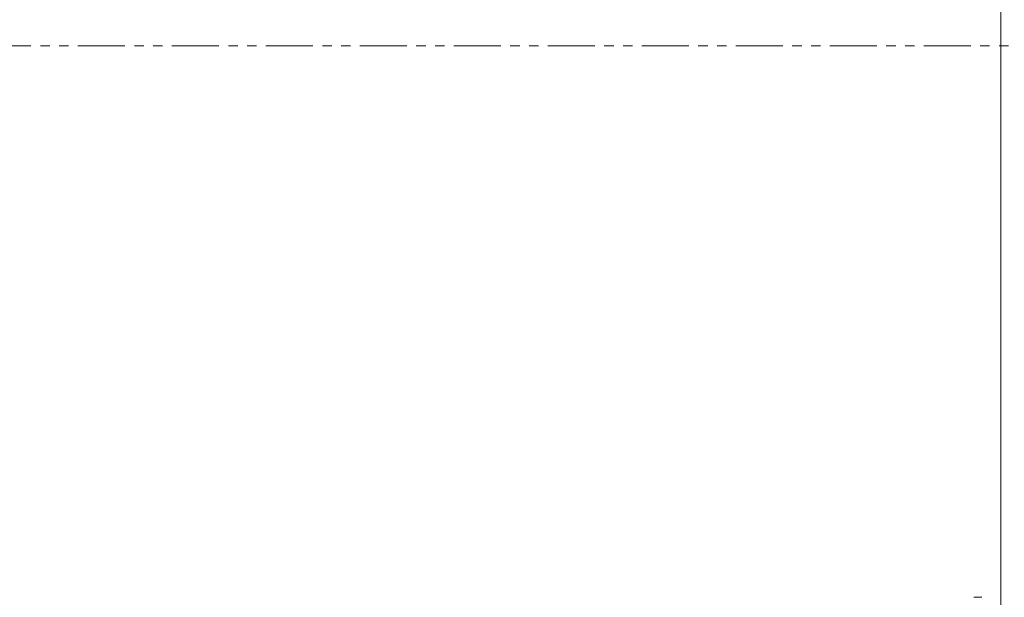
# Model space of a CAD drawing. Header units: millimetres. Extents: x 0 to 1118, y 0 to 864.
# Tile 95 of 235: x 375 to 508, y 624 to 702. Entities that reach past the tile are written whole.
import ezdxf

# ---------------------------------------------------------------- set-up
doc = ezdxf.new("R2010")
doc.units = ezdxf.units.MM
doc.linetypes.add('PHANTOM', pattern=[12.7, 6.35, -1.27, 1.27, -1.27, 1.27, -1.27])
doc.styles.add('SLDTEXTSTYLE3', font='TXT', dxfattribs={"width": 0.605})
doc.dimstyles.new('SLDDIMSTYLE3', dxfattribs={"dimtxt": 3.175, "dimasz": 3.302, "dimexe": 0, "dimexo": 0.0625, "dimgap": 0.79375, "dimtad": 0, "dimtih": 1, "dimtoh": 1, "dimdec": 0, "dimlfac": 4, "dimrnd": 1e-09, "dimzin": 12, "dimdsep": 46, "dimtxsty": 'SLDTEXTSTYLE3', "dimsah": 1, "dimcen": 0.09, "dimadec": 0, "dimazin": 3, "dimtfac": 1, "dimtofl": 0, "dimtmove": 0, "dimatfit": 3, "dimfxl": 1, "dimfrac": 2, "dimtolj": 1, "dimtzin": 12, "dimarcsym": 0})

# ---------------------------------------------------------------- blocks, each defined once
blk = doc.blocks.new('_D_11')
at = {"color": 7, "linetype": 'Continuous', "lineweight": 0}
for p, q in [((507.88, 619.55), (507.88, 713.98)), ((582.88, 700.3), (582.88, 713.98)), ((507.88, 712.38), (521.64, 712.38)), ((582.88, 712.38), (569.13, 712.38))]:
    blk.add_line(p, q, dxfattribs=at)
for points in [[(507.88, 712.38), (511.19, 711.87), (511.19, 712.89)], [(582.88, 712.38), (579.58, 712.89), (579.58, 711.87)]]:
    blk.add_solid(points, dxfattribs=at)
at = {"color": 7, "linetype": 'Continuous', "lineweight": 0, "char_height": 3.175, "attachment_point": 1, "style": 'SLDTEXTSTYLE3'}
for s, insert in [('300', (541.75, 716.47)), ('MINIMUM CLEARANCE', (521.64, 711.6))]:
    blk.add_mtext(s, dxfattribs=dict(at, insert=insert))

msp = doc.modelspace()

# ---------------------------------------------------------------- linework, layer by layer
at = {"color": 7, "linetype": 'PHANTOM', "lineweight": 0}
msp.add_line((141.885, 698.696), (582.885, 698.696), dxfattribs=at)
at = {"color": 7, "linetype": 'Continuous', "lineweight": 15}
for p, q in [((504.579, 624.166), (504.253, 624.166)), ((505.309, 624.166), (504.579, 624.166))]:
    msp.add_line(p, q, dxfattribs=at)

# ---------------------------------------------------------------- dimensions: what is measured, and where the dimension line sits
at = {"color": 7, "linetype": 'Continuous', "lineweight": 0}
dim = msp.add_linear_dim(base=(582.885, 712.38), p1=(507.885, 617.945), p2=(582.885, 698.696), text='<>\\PMINIMUM CLEARANCE', dimstyle='SLDDIMSTYLE3', dxfattribs=at)
dim.commit()
dim.dimension.update_dxf_attribs({"geometry": '_D_11', "text_midpoint": (545.385, 712.38), "dimtype": 160})

doc.saveas('drawing.dxf')
